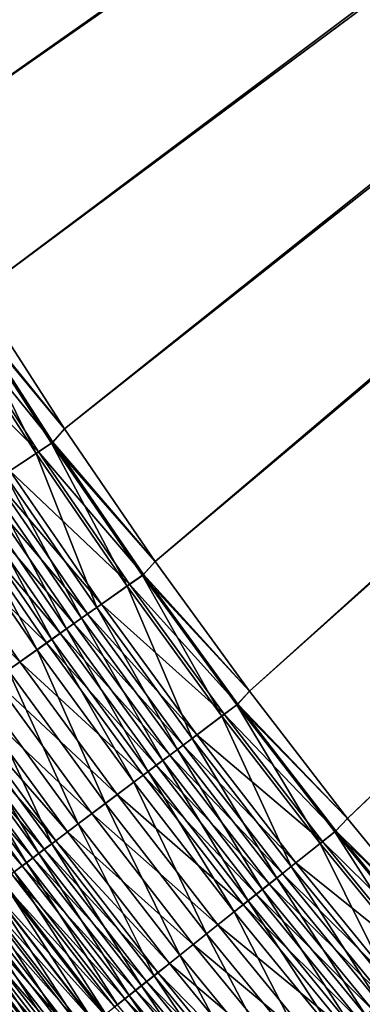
# Model space of a CAD drawing. Header units: metres. Extents: x 0 to 1400, y -1400 to 0.
# Tile 43 of 256: x 304 to 330, y -1002 to -927. Entities that reach past the tile are written whole.
import ezdxf

# ---------------------------------------------------------------- set-up
doc = ezdxf.new("R2010")
doc.units = ezdxf.units.M

msp = doc.modelspace()

# ---------------------------------------------------------------- linework, layer by layer
at = {"layer": 'None'}
for points in [[(294.382782, -937.807556, -503.477753), (288.369873, -927.177734, -503.477753), (623.399841, -706.274292, -503.477753)], [(300.698944, -948.263245, -503.477753), (294.382782, -937.807556, -503.477753), (623.399841, -706.274292, -503.477753)], [(623.399841, -706.274292, -503.477753), (307.313141, -958.535828, -503.477753), (300.698944, -948.263245, -503.477753)], [(314.217926, -968.616272, -503.477753), (307.313141, -958.535828, -503.477753), (623.399841, -706.274292, -503.477753)], [(321.405853, -978.495483, -503.477753), (314.217926, -968.616272, -503.477753), (623.399841, -706.274292, -503.477753)], [(623.399841, -706.274292, -503.477753), (328.869385, -988.164429, -503.477753), (321.405853, -978.495483, -503.477753)], [(336.601044, -997.614075, -503.477753), (328.869385, -988.164429, -503.477753), (623.399841, -706.274292, -503.477753)], [(288.369843, -927.177734, -500.477753), (294.382782, -937.807556, -500.477753), (626.394043, -706.461426, -500.477753)], [(294.382782, -937.807556, -500.477753), (300.699005, -948.263306, -500.477753), (626.394043, -706.461426, -500.477753)], [(626.394043, -706.461426, -500.477753), (300.699005, -948.263306, -500.477753), (307.313232, -958.535889, -500.477753)], [(307.313232, -958.535889, -500.477753), (314.218018, -968.616333, -500.477753), (626.394043, -706.461426, -500.477753)], [(314.218018, -968.616333, -500.477753), (321.405945, -978.495544, -500.477753), (626.394043, -706.461426, -500.477753)], [(626.394043, -706.461426, -500.477753), (321.405945, -978.495544, -500.477753), (328.869476, -988.16449, -500.477753)], [(328.869476, -988.16449, -500.477753), (336.601135, -997.614136, -500.477753), (626.394043, -706.461426, -500.477753)], [(300.698944, -948.263245, -503.477753), (307.313141, -958.535828, -503.477753), (299.715485, -949.366394, -503.450958)], [(307.313232, -958.535889, -500.477753), (300.699005, -948.263306, -500.477753), (299.802429, -949.293152, -500.453094)], [(298.505554, -950.12207, -503.370178), (299.715485, -949.366394, -503.450958), (305.149963, -960.403564, -503.370605)], [(298.687958, -949.989136, -500.378723), (306.421173, -959.541931, -500.453186), (299.802429, -949.293152, -500.453094)], [(299.715485, -949.366394, -503.450958), (306.335388, -959.615723, -503.45105), (305.149963, -960.403564, -503.370605)], [(299.715485, -949.366394, -503.450958), (307.313141, -958.535828, -503.477753), (306.335388, -959.615723, -503.45105)], [(306.421173, -959.541931, -500.453186), (307.313232, -958.535889, -500.477753), (299.802429, -949.293152, -500.453094)], [(296.466553, -951.376465, -500.081787), (305.329254, -960.267517, -500.379089), (298.687958, -949.989136, -500.378723)], [(305.149963, -960.403564, -503.370605), (302.78714, -961.973877, -503.049591), (298.505554, -950.12207, -503.370178)], [(298.687958, -949.989136, -500.378723), (305.329254, -960.267517, -500.379089), (306.421173, -959.541931, -500.453186)], [(296.466553, -951.376465, -500.081787), (303.152832, -961.713806, -500.083466), (305.329254, -960.267517, -500.379089)], [(307.313141, -958.535828, -503.477753), (314.217926, -968.616272, -503.477753), (306.335388, -959.615723, -503.45105)], [(314.218018, -968.616333, -500.477753), (307.313232, -958.535889, -500.477753), (306.421173, -959.541931, -500.453186)], [(305.329254, -960.267517, -500.379089), (313.328674, -969.60199, -500.453278), (306.421173, -959.541931, -500.453186)], [(313.328674, -969.60199, -500.453278), (314.218018, -968.616333, -500.477753), (306.421173, -959.541931, -500.453186)], [(303.152832, -961.713806, -500.083466), (312.259796, -970.35675, -500.379456), (305.329254, -960.267517, -500.379089)], [(305.149963, -960.403564, -503.370605), (306.335388, -959.615723, -503.45105), (312.083588, -970.495911, -503.371002)], [(305.329254, -960.267517, -500.379089), (312.259796, -970.35675, -500.379456), (313.328674, -969.60199, -500.453278)], [(306.335388, -959.615723, -503.45105), (313.243988, -969.676392, -503.451141), (312.083588, -970.495911, -503.371002)], [(306.335388, -959.615723, -503.45105), (314.217926, -968.616272, -503.477753), (313.243988, -969.676392, -503.451141)], [(309.77063, -972.129395, -503.051208), (302.78714, -961.973877, -503.049591), (305.149963, -960.403564, -503.370605)], [(312.083588, -970.495911, -503.371002), (309.77063, -972.129395, -503.051208), (305.149963, -960.403564, -503.370605)], [(302.07193, -962.432068, -499.862457), (310.129303, -971.861206, -500.08493), (303.152832, -961.713806, -500.083466)], [(303.152832, -961.713806, -500.083466), (310.129303, -971.861206, -500.08493), (312.259796, -970.35675, -500.379456)], [(300.998322, -963.145508, -499.593018), (309.071167, -972.608398, -499.864746), (302.07193, -962.432068, -499.862457)], [(308.621887, -972.940613, -502.812134), (301.613678, -962.753784, -502.809662), (302.78714, -961.973877, -503.049591)], [(302.07193, -962.432068, -499.862457), (309.071167, -972.608398, -499.864746), (310.129303, -971.861206, -500.08493)], [(309.77063, -972.129395, -503.051208), (308.621887, -972.940613, -502.812134), (302.78714, -961.973877, -503.049591)], [(299.933838, -963.852905, -499.275421), (308.020172, -973.350525, -499.596313), (300.998322, -963.145508, -499.593018)], [(307.480896, -973.74646, -502.520721), (300.448151, -963.528442, -502.51712), (301.613678, -962.753784, -502.809662)], [(300.998322, -963.145508, -499.593018), (308.020172, -973.350525, -499.596313), (309.071167, -972.608398, -499.864746)], [(308.621887, -972.940613, -502.812134), (307.480896, -973.74646, -502.520721), (301.613678, -962.753784, -502.809662)], [(306.978058, -974.086426, -499.279938), (299.933838, -963.852905, -499.275421), (298.88028, -964.55304, -498.909943)], [(306.349518, -974.54541, -502.177216), (299.292511, -964.296448, -502.172302), (300.448151, -963.528442, -502.51712)], [(308.020172, -973.350525, -499.596313), (299.933838, -963.852905, -499.275421), (306.978058, -974.086426, -499.279938)], [(307.480896, -973.74646, -502.520721), (306.349518, -974.54541, -502.177216), (300.448151, -963.528442, -502.51712)], [(296.812561, -965.927063, -498.03717), (305.946594, -974.814819, -498.915833), (298.88028, -964.55304, -498.909943)], [(305.229736, -975.336243, -501.781891), (298.148743, -965.056641, -501.775482), (299.292511, -964.296448, -502.172302)], [(298.88028, -964.55304, -498.909943), (305.946594, -974.814819, -498.915833), (306.978058, -974.086426, -499.279938)], [(306.349518, -974.54541, -502.177216), (305.229736, -975.336243, -501.781891), (299.292511, -964.296448, -502.172302)], [(305.229736, -975.336243, -501.781891), (303.031891, -976.888489, -500.837891), (298.148743, -965.056641, -501.775482)], [(294.806427, -967.260193, -496.980591), (303.922119, -976.244385, -498.046326), (296.812561, -965.927063, -498.03717)], [(296.812561, -965.927063, -498.03717), (303.922119, -976.244385, -498.046326), (305.946594, -974.814819, -498.915833)], [(294.806427, -967.260193, -496.980591), (301.957703, -977.631592, -496.993713), (303.922119, -976.244385, -498.046326)], [(314.217926, -968.616272, -503.477753), (321.405853, -978.495483, -503.477753), (313.243988, -969.676392, -503.451141)], [(321.405945, -978.495544, -500.477753), (314.218018, -968.616333, -500.477753), (313.328674, -969.60199, -500.453278)], [(312.083588, -970.495911, -503.371002), (313.243988, -969.676392, -503.451141), (319.299011, -980.389832, -503.371307)], [(312.259796, -970.35675, -500.379456), (320.517487, -979.46405, -500.453339), (313.328674, -969.60199, -500.453278)], [(313.243988, -969.676392, -503.451141), (320.433868, -979.539124, -503.451233), (319.299011, -980.389832, -503.371307)], [(313.243988, -969.676392, -503.451141), (321.405853, -978.495483, -503.477753), (320.433868, -979.539124, -503.451233)], [(320.517487, -979.46405, -500.453339), (321.405945, -978.495544, -500.477753), (313.328674, -969.60199, -500.453278)], [(317.036926, -982.08551, -503.052551), (309.77063, -972.129395, -503.051208), (312.083588, -970.495911, -503.371002)], [(310.129303, -971.861206, -500.08493), (319.472137, -980.247559, -500.379761), (312.259796, -970.35675, -500.379456)], [(319.299011, -980.389832, -503.371307), (317.036926, -982.08551, -503.052551), (312.083588, -970.495911, -503.371002)], [(312.259796, -970.35675, -500.379456), (319.472137, -980.247559, -500.379761), (320.517487, -979.46405, -500.453339)], [(315.913452, -982.927673, -502.81427), (308.621887, -972.940613, -502.812134), (309.77063, -972.129395, -503.051208)], [(309.071167, -972.608398, -499.864746), (317.388519, -981.809326, -500.086182), (310.129303, -971.861206, -500.08493)], [(317.036926, -982.08551, -503.052551), (315.913452, -982.927673, -502.81427), (309.77063, -972.129395, -503.051208)], [(310.129303, -971.861206, -500.08493), (317.388519, -981.809326, -500.086182), (319.472137, -980.247559, -500.379761)], [(314.797485, -983.76416, -502.523773), (307.480896, -973.74646, -502.520721), (308.621887, -972.940613, -502.812134)], [(308.020172, -973.350525, -499.596313), (316.353638, -982.584961, -499.866699), (309.071167, -972.608398, -499.864746)], [(315.913452, -982.927673, -502.81427), (314.797485, -983.76416, -502.523773), (308.621887, -972.940613, -502.812134)], [(309.071167, -972.608398, -499.864746), (316.353638, -982.584961, -499.866699), (317.388519, -981.809326, -500.086182)], [(313.690948, -984.593689, -502.181366), (306.349518, -974.54541, -502.177216), (307.480896, -973.74646, -502.520721)], [(315.325745, -983.355408, -499.599152), (308.020172, -973.350525, -499.596313), (306.978058, -974.086426, -499.279938)], [(314.797485, -983.76416, -502.523773), (313.690948, -984.593689, -502.181366), (307.480896, -973.74646, -502.520721)], [(316.353638, -982.584961, -499.866699), (308.020172, -973.350525, -499.596313), (315.325745, -983.355408, -499.599152)], [(305.946594, -974.814819, -498.915833), (314.306488, -984.119385, -499.283752), (306.978058, -974.086426, -499.279938)], [(306.978058, -974.086426, -499.279938), (314.306488, -984.119385, -499.283752), (315.325745, -983.355408, -499.599152)], [(303.922119, -976.244385, -498.046326), (313.297607, -984.87561, -498.920837), (305.946594, -974.814819, -498.915833)], [(312.595703, -985.414734, -501.787323), (305.229736, -975.336243, -501.781891), (306.349518, -974.54541, -502.177216)], [(305.946594, -974.814819, -498.915833), (313.297607, -984.87561, -498.920837), (314.306488, -984.119385, -499.283752)], [(313.690948, -984.593689, -502.181366), (312.595703, -985.414734, -501.787323), (306.349518, -974.54541, -502.177216)], [(310.445831, -987.026306, -500.846344), (303.031891, -976.888489, -500.837891), (305.229736, -975.336243, -501.781891)], [(312.595703, -985.414734, -501.787323), (310.445831, -987.026306, -500.846344), (305.229736, -975.336243, -501.781891)], [(301.957703, -977.631592, -496.993713), (311.317352, -986.359924, -498.054108), (303.922119, -976.244385, -498.046326)], [(303.922119, -976.244385, -498.046326), (311.317352, -986.359924, -498.054108), (313.297607, -984.87561, -498.920837)], [(308.359558, -988.590332, -499.707153), (300.899231, -978.394714, -499.695099), (303.031891, -976.888489, -500.837891)], [(310.445831, -987.026306, -500.846344), (308.359558, -988.590332, -499.707153), (303.031891, -976.888489, -500.837891)], [(309.39566, -987.800415, -497.004822), (301.957703, -977.631592, -496.993713), (300.063751, -978.969116, -495.764618)], [(311.317352, -986.359924, -498.054108), (301.957703, -977.631592, -496.993713), (309.39566, -987.800415, -497.004822)], [(306.34787, -990.09845, -498.376923), (298.843109, -979.846924, -498.360687), (300.899231, -978.394714, -499.695099)], [(299.146454, -979.616882, -495.085968), (307.542664, -989.189392, -495.779572), (300.063751, -978.969116, -495.764618)], [(300.063751, -978.969116, -495.764618), (307.542664, -989.189392, -495.779572), (309.39566, -987.800415, -497.004822)], [(308.359558, -988.590332, -499.707153), (306.34787, -990.09845, -498.376923), (300.899231, -978.394714, -499.695099)], [(321.405853, -978.495483, -503.477753), (328.869385, -988.164429, -503.477753), (320.433868, -979.539124, -503.451233)], [(328.869476, -988.16449, -500.477753), (321.405945, -978.495544, -500.477753), (320.517487, -979.46405, -500.453339)], [(298.250671, -980.249512, -494.365692), (306.645111, -989.862244, -495.103027), (299.146454, -979.616882, -495.085968)], [(299.146454, -979.616882, -495.085968), (306.645111, -989.862244, -495.103027), (307.542664, -989.189392, -495.779572)], [(319.299011, -980.389832, -503.371307), (320.433868, -979.539124, -503.451233), (326.788818, -990.075989, -503.371613)], [(319.472137, -980.247559, -500.379761), (327.980164, -989.118774, -500.4534), (320.517487, -979.46405, -500.453339)], [(320.433868, -979.539124, -503.451233), (327.897614, -989.194519, -503.451294), (326.788818, -990.075989, -503.371613)], [(320.433868, -979.539124, -503.451233), (328.869385, -988.164429, -503.477753), (327.897614, -989.194519, -503.451294)], [(327.980164, -989.118774, -500.4534), (328.869476, -988.16449, -500.477753), (320.517487, -979.46405, -500.453339)], [(297.377655, -980.866089, -493.604645), (305.768494, -990.519409, -494.384949), (298.250671, -980.249512, -494.365692)], [(305.373413, -990.828979, -497.642395), (297.847229, -980.550232, -497.623871), (298.843109, -979.846924, -498.360687)], [(298.250671, -980.249512, -494.365692), (305.768494, -990.519409, -494.384949), (306.645111, -989.862244, -495.103027)], [(306.34787, -990.09845, -498.376923), (305.373413, -990.828979, -497.642395), (298.843109, -979.846924, -498.360687)], [(324.578644, -991.832886, -503.05368), (317.036926, -982.08551, -503.052551), (319.299011, -980.389832, -503.371307)], [(317.388519, -981.809326, -500.086182), (326.958832, -989.930603, -500.380005), (319.472137, -980.247559, -500.379761)], [(326.788818, -990.075989, -503.371613), (324.578644, -991.832886, -503.05368), (319.299011, -980.389832, -503.371307)], [(319.472137, -980.247559, -500.379761), (326.958832, -989.930603, -500.380005), (327.980164, -989.118774, -500.4534)], [(304.914124, -991.159912, -493.626221), (297.377655, -980.866089, -493.604645), (296.528534, -981.465759, -492.803986)], [(304.421753, -991.54248, -496.862793), (296.874725, -981.237122, -496.841888), (297.847229, -980.550232, -497.623871)], [(304.421753, -991.54248, -496.862793), (303.494171, -992.237915, -496.039063), (296.874725, -981.237122, -496.841888)], [(305.768494, -990.519409, -494.384949), (297.377655, -980.866089, -493.604645), (304.914124, -991.159912, -493.626221)], [(305.373413, -990.828979, -497.642395), (304.421753, -991.54248, -496.862793), (297.847229, -980.550232, -497.623871)], [(295.704437, -982.047791, -491.964905), (304.083038, -991.782898, -492.827972), (296.528534, -981.465759, -492.803986)], [(296.528534, -981.465759, -492.803986), (304.083038, -991.782898, -492.827972), (304.914124, -991.159912, -493.626221)], [(316.353638, -982.584961, -499.866699), (324.923035, -991.548828, -500.087189), (317.388519, -981.809326, -500.086182)], [(317.388519, -981.809326, -500.086182), (324.923035, -991.548828, -500.087189), (326.958832, -989.930603, -500.380005)], [(295.704437, -982.047791, -491.964905), (303.276337, -992.387695, -491.991394), (304.083038, -991.782898, -492.827972)], [(323.911926, -992.352539, -499.868317), (316.353638, -982.584961, -499.866699), (315.325745, -983.355408, -499.599152)], [(323.480927, -992.705505, -502.81601), (315.913452, -982.927673, -502.81427), (317.036926, -982.08551, -503.052551)], [(324.923035, -991.548828, -500.087189), (316.353638, -982.584961, -499.866699), (323.911926, -992.352539, -499.868317)], [(324.578644, -991.832886, -503.05368), (323.480927, -992.705505, -502.81601), (317.036926, -982.08551, -503.052551)], [(314.306488, -984.119385, -499.283752), (322.907562, -993.150879, -499.601471), (315.325745, -983.355408, -499.599152)], [(322.390564, -993.572266, -502.526306), (314.797485, -983.76416, -502.523773), (315.913452, -982.927673, -502.81427)], [(315.325745, -983.355408, -499.599152), (322.907562, -993.150879, -499.601471), (323.911926, -992.352539, -499.868317)], [(323.480927, -992.705505, -502.81601), (322.390564, -993.572266, -502.526306), (315.913452, -982.927673, -502.81427)], [(313.297607, -984.87561, -498.920837), (321.911652, -993.942505, -499.286926), (314.306488, -984.119385, -499.283752)], [(321.309357, -994.431824, -502.184784), (313.690948, -984.593689, -502.181366), (314.797485, -983.76416, -502.523773)], [(314.306488, -984.119385, -499.283752), (321.911652, -993.942505, -499.286926), (322.907562, -993.150879, -499.601471)], [(322.390564, -993.572266, -502.526306), (321.309357, -994.431824, -502.184784), (314.797485, -983.76416, -502.523773)], [(311.317352, -986.359924, -498.054108), (320.925873, -994.726074, -498.924927), (313.297607, -984.87561, -498.920837)], [(320.239136, -995.282593, -501.791779), (312.595703, -985.414734, -501.787323), (313.690948, -984.593689, -502.181366)], [(313.297607, -984.87561, -498.920837), (320.925873, -994.726074, -498.924927), (321.911652, -993.942505, -499.286926)], [(321.309357, -994.431824, -502.184784), (320.239136, -995.282593, -501.791779), (313.690948, -984.593689, -502.181366)], [(318.138336, -996.952637, -500.853241), (310.445831, -987.026306, -500.846344), (312.595703, -985.414734, -501.787323)], [(320.239136, -995.282593, -501.791779), (318.138336, -996.952637, -500.853241), (312.595703, -985.414734, -501.787323)], [(318.990814, -996.264282, -498.060455), (311.317352, -986.359924, -498.054108), (309.39566, -987.800415, -497.004822)], [(320.925873, -994.726074, -498.924927), (311.317352, -986.359924, -498.054108), (318.990814, -996.264282, -498.060455)], [(316.099487, -998.573486, -499.71698), (308.359558, -988.590332, -499.707153), (310.445831, -987.026306, -500.846344)], [(318.138336, -996.952637, -500.853241), (316.099487, -998.573486, -499.71698), (310.445831, -987.026306, -500.846344)], [(307.542664, -989.189392, -495.779572), (317.112823, -997.757141, -497.013885), (309.39566, -987.800415, -497.004822)], [(309.39566, -987.800415, -497.004822), (317.112823, -997.757141, -497.013885), (318.990814, -996.264282, -498.060455)], [(314.133331, -1000.136658, -498.390137), (306.34787, -990.09845, -498.376923), (308.359558, -988.590332, -499.707153)], [(316.099487, -998.573486, -499.71698), (314.133331, -1000.136658, -498.390137), (308.359558, -988.590332, -499.707153)], [(328.869385, -988.164429, -503.477753), (336.601044, -997.614075, -503.477753), (327.897614, -989.194519, -503.451294)], [(336.601135, -997.614136, -500.477753), (328.869476, -988.16449, -500.477753), (327.980164, -989.118774, -500.4534)], [(306.645111, -989.862244, -495.103027), (315.301788, -999.196838, -495.791748), (307.542664, -989.189392, -495.779572)], [(307.542664, -989.189392, -495.779572), (315.301788, -999.196838, -495.791748), (317.112823, -997.757141, -497.013885)], [(326.788818, -990.075989, -503.371613), (327.897614, -989.194519, -503.451294), (334.545532, -999.545044, -503.371826)], [(326.958832, -989.930603, -500.380005), (335.70932, -998.556885, -500.453461), (327.980164, -989.118774, -500.4534)], [(327.897614, -989.194519, -503.451294), (335.627747, -998.633362, -503.451355), (334.545532, -999.545044, -503.371826)], [(327.897614, -989.194519, -503.451294), (336.601044, -997.614075, -503.477753), (335.627747, -998.633362, -503.451355)], [(335.70932, -998.556885, -500.453461), (336.601135, -997.614136, -500.477753), (327.980164, -989.118774, -500.4534)], [(313.180878, -1000.893921, -497.65744), (305.373413, -990.828979, -497.642395), (306.34787, -990.09845, -498.376923)], [(305.768494, -990.519409, -494.384949), (314.424469, -999.894287, -495.116913), (306.645111, -989.862244, -495.103027)], [(314.133331, -1000.136658, -498.390137), (313.180878, -1000.893921, -497.65744), (306.34787, -990.09845, -498.376923)], [(306.645111, -989.862244, -495.103027), (314.424469, -999.894287, -495.116913), (315.301788, -999.196838, -495.791748)], [(332.388336, -1001.362305, -503.054565), (324.578644, -991.832886, -503.05368), (326.788818, -990.075989, -503.371613)], [(324.923035, -991.548828, -500.087189), (334.712463, -999.396606, -500.380219), (326.958832, -989.930603, -500.380005)], [(334.545532, -999.545044, -503.371826), (332.388336, -1001.362305, -503.054565), (326.788818, -990.075989, -503.371613)], [(326.958832, -989.930603, -500.380005), (334.712463, -999.396606, -500.380219), (335.70932, -998.556885, -500.453461)], [(312.25058, -1001.633545, -496.879791), (304.421753, -991.54248, -496.862793), (305.373413, -990.828979, -497.642395)], [(313.567596, -1000.5755, -494.400604), (305.768494, -990.519409, -494.384949), (304.914124, -991.159912, -493.626221)], [(313.180878, -1000.893921, -497.65744), (312.25058, -1001.633545, -496.879791), (305.373413, -990.828979, -497.642395)], [(314.424469, -999.894287, -495.116913), (305.768494, -990.519409, -494.384949), (313.567596, -1000.5755, -494.400604)], [(311.343811, -1002.354492, -496.058105), (303.494171, -992.237915, -496.039063), (304.421753, -991.54248, -496.862793)], [(304.083038, -991.782898, -492.827972), (312.732361, -1001.239563, -493.643768), (304.914124, -991.159912, -493.626221)], [(312.25058, -1001.633545, -496.879791), (311.343811, -1002.354492, -496.058105), (304.421753, -991.54248, -496.862793)], [(304.914124, -991.159912, -493.626221), (312.732361, -1001.239563, -493.643768), (313.567596, -1000.5755, -494.400604)], [(332.725464, -1001.070374, -500.088013), (324.923035, -991.548828, -500.087189), (323.911926, -992.352539, -499.868317)], [(334.712463, -999.396606, -500.380219), (324.923035, -991.548828, -500.087189), (332.725464, -1001.070374, -500.088013)], [(302.495117, -992.973389, -491.117615), (311.131073, -1002.512634, -492.012939), (303.276337, -992.387695, -491.991394)], [(310.46167, -1003.055908, -495.193604), (302.591888, -992.914368, -495.172424), (303.494171, -992.237915, -496.039063)], [(303.276337, -992.387695, -491.991394), (311.91983, -1001.885559, -492.847504), (304.083038, -991.782898, -492.827972)], [(303.276337, -992.387695, -491.991394), (311.131073, -1002.512634, -492.012939), (311.91983, -1001.885559, -492.847504)], [(311.343811, -1002.354492, -496.058105), (310.46167, -1003.055908, -495.193604), (303.494171, -992.237915, -496.039063)], [(304.083038, -991.782898, -492.827972), (311.91983, -1001.885559, -492.847504), (312.732361, -1001.239563, -493.643768)], [(322.907562, -993.150879, -499.601471), (331.738586, -1001.901672, -499.869568), (323.911926, -992.352539, -499.868317)], [(331.316895, -1002.264832, -502.817383), (323.480927, -992.705505, -502.81601), (324.578644, -991.832886, -503.05368)], [(323.911926, -992.352539, -499.868317), (331.738586, -1001.901672, -499.869568), (332.725464, -1001.070374, -500.088013)], [(332.388336, -1001.362305, -503.054565), (331.316895, -1002.264832, -502.817383), (324.578644, -991.832886, -503.05368)], [(309.605377, -1003.736755, -494.287567), (301.716125, -993.570984, -494.26416), (302.591888, -992.914368, -495.172424)], [(301.740417, -993.539246, -490.207855), (310.367126, -1003.120056, -491.141266), (302.495117, -992.973389, -491.117615)], [(302.495117, -992.973389, -491.117615), (310.367126, -1003.120056, -491.141266), (311.131073, -1002.512634, -492.012939)], [(310.46167, -1003.055908, -495.193604), (309.605377, -1003.736755, -494.287567), (302.591888, -992.914368, -495.172424)], [(321.911652, -993.942505, -499.286926), (330.75827, -1002.727417, -499.603271), (322.907562, -993.150879, -499.601471)], [(330.252625, -1003.161438, -502.528259), (322.390564, -993.572266, -502.526306), (323.480927, -992.705505, -502.81601)], [(322.907562, -993.150879, -499.601471), (330.75827, -1002.727417, -499.603271), (331.738586, -1001.901672, -499.869568)], [(331.316895, -1002.264832, -502.817383), (330.252625, -1003.161438, -502.528259), (323.480927, -992.705505, -502.81601)], [(308.776001, -1004.39624, -493.341217), (300.86795, -994.20697, -493.315521), (301.716125, -993.570984, -494.26416)], [(301.013336, -994.084412, -489.263245), (309.629059, -1003.706909, -490.233673), (301.740417, -993.539246, -490.207855)], [(309.605377, -1003.736755, -494.287567), (308.776001, -1004.39624, -493.341217), (301.716125, -993.570984, -494.26416)], [(301.740417, -993.539246, -490.207855), (309.629059, -1003.706909, -490.233673), (310.367126, -1003.120056, -491.141266)], [(320.925873, -994.726074, -498.924927), (329.786194, -1003.546326, -499.289368), (321.911652, -993.942505, -499.286926)], [(329.197266, -1004.050476, -502.187439), (321.309357, -994.431824, -502.184784), (322.390564, -993.572266, -502.526306)], [(321.911652, -993.942505, -499.286926), (329.786194, -1003.546326, -499.289368), (330.75827, -1002.727417, -499.603271)], [(330.252625, -1003.161438, -502.528259), (329.197266, -1004.050476, -502.187439), (322.390564, -993.572266, -502.526306)], [(299.646271, -995.109436, -487.274231), (308.234711, -1004.815674, -488.315277), (300.314911, -994.608032, -488.284973)], [(307.974701, -1005.033447, -492.355835), (300.048615, -994.821289, -492.32782), (300.86795, -994.20697, -493.315521)], [(300.314911, -994.608032, -488.284973), (308.917908, -1004.2724, -489.29126), (301.013336, -994.084412, -489.263245)], [(300.314911, -994.608032, -488.284973), (308.234711, -1004.815674, -488.315277), (308.917908, -1004.2724, -489.29126)], [(308.776001, -1004.39624, -493.341217), (307.974701, -1005.033447, -492.355835), (300.86795, -994.20697, -493.315521)], [(301.013336, -994.084412, -489.263245), (308.917908, -1004.2724, -489.29126), (309.629059, -1003.706909, -490.233673)], [(328.823944, -1004.356873, -498.928101), (320.925873, -994.726074, -498.924927), (318.990814, -996.264282, -498.060455)], [(328.152618, -1004.930481, -501.795227), (320.239136, -995.282593, -501.791779), (321.309357, -994.431824, -502.184784)], [(329.786194, -1003.546326, -499.289368), (320.925873, -994.726074, -498.924927), (328.823944, -1004.356873, -498.928101)], [(329.197266, -1004.050476, -502.187439), (328.152618, -1004.930481, -501.795227), (321.309357, -994.431824, -502.184784)], [(306.460876, -1006.237305, -490.273102), (298.501038, -995.981812, -490.240204), (299.259247, -995.413208, -491.302277)], [(307.580536, -1005.335938, -487.306854), (299.646271, -995.109436, -487.274231), (299.008453, -995.587708, -486.232269)], [(307.202606, -1005.6474, -491.332703), (299.259247, -995.413208, -491.302277), (300.048615, -994.821289, -492.32782)], [(307.202606, -1005.6474, -491.332703), (306.460876, -1006.237305, -490.273102), (299.259247, -995.413208, -491.302277)], [(308.234711, -1004.815674, -488.315277), (299.646271, -995.109436, -487.274231), (307.580536, -1005.335938, -487.306854)], [(307.974701, -1005.033447, -492.355835), (307.202606, -1005.6474, -491.332703), (300.048615, -994.821289, -492.32782)], [(326.101929, -1006.658081, -500.858551), (318.138336, -996.952637, -500.853241), (320.239136, -995.282593, -501.791779)], [(328.152618, -1004.930481, -501.795227), (326.101929, -1006.658081, -500.858551), (320.239136, -995.282593, -501.791779)], [(305.750641, -1006.802124, -489.178253), (297.775116, -996.526184, -489.142853), (298.501038, -995.981812, -490.240204)], [(297.828552, -996.472595, -484.062073), (306.363068, -1006.304199, -485.198273), (298.402252, -996.042297, -485.160919)], [(298.402252, -996.042297, -485.160919), (306.95636, -1005.832336, -486.267242), (299.008453, -995.587708, -486.232269)], [(298.402252, -996.042297, -485.160919), (306.363068, -1006.304199, -485.198273), (306.95636, -1005.832336, -486.267242)], [(306.460876, -1006.237305, -490.273102), (305.750641, -1006.802124, -489.178253), (298.501038, -995.981812, -490.240204)], [(299.008453, -995.587708, -486.232269), (306.95636, -1005.832336, -486.267242), (307.580536, -1005.335938, -487.306854)], [(296.781952, -997.257629, -481.78952), (305.272278, -1007.171814, -482.979828), (297.288177, -996.877869, -482.937653)], [(305.072998, -1007.341064, -488.049591), (297.082611, -997.045471, -488.011627), (297.775116, -996.526184, -489.142853)], [(297.288177, -996.877869, -482.937653), (305.801422, -1006.750916, -484.101837), (297.828552, -996.472595, -484.062073)], [(297.288177, -996.877869, -482.937653), (305.272278, -1007.171814, -482.979828), (305.801422, -1006.750916, -484.101837)], [(305.750641, -1006.802124, -489.178253), (305.072998, -1007.341064, -488.049591), (297.775116, -996.526184, -489.142853)], [(297.828552, -996.472595, -484.062073), (305.801422, -1006.750916, -484.101837), (306.363068, -1006.304199, -485.198273)], [(324.111603, -1008.334839, -499.724548), (316.099487, -998.573486, -499.71698), (318.138336, -996.952637, -500.853241)], [(317.112823, -997.757141, -497.013885), (326.935059, -1005.948059, -498.065369), (318.990814, -996.264282, -498.060455)], [(326.101929, -1006.658081, -500.858551), (324.111603, -1008.334839, -499.724548), (318.138336, -996.952637, -500.853241)], [(318.990814, -996.264282, -498.060455), (326.935059, -1005.948059, -498.065369), (328.823944, -1004.356873, -498.928101)], [(296.310669, -997.611145, -480.619629), (295.875183, -997.937866, -479.429871), (304.314636, -1007.933716, -480.666595)], [(296.781952, -997.257629, -481.78952), (296.310669, -997.611145, -480.619629), (304.776398, -1007.566284, -481.834106)], [(296.310669, -997.611145, -480.619629), (304.314636, -1007.933716, -480.666595), (304.776398, -1007.566284, -481.834106)], [(304.428864, -1007.853455, -486.889038), (296.4245, -997.539063, -486.848511), (297.082611, -997.045471, -488.011627)], [(304.428864, -1007.853455, -486.889038), (303.819122, -1008.33844, -485.698669), (296.4245, -997.539063, -486.848511)], [(296.781952, -997.257629, -481.78952), (304.776398, -1007.566284, -481.834106), (305.272278, -1007.171814, -482.979828)], [(305.072998, -1007.341064, -488.049591), (304.428864, -1007.853455, -486.889038), (297.082611, -997.045471, -488.011627)], [(315.301788, -999.196838, -495.791748), (325.101776, -1007.492432, -497.020874), (317.112823, -997.757141, -497.013885)], [(317.112823, -997.757141, -497.013885), (325.101776, -1007.492432, -497.020874), (326.935059, -1005.948059, -498.065369)], [(295.875183, -997.937866, -479.429871), (303.887787, -1008.273376, -479.479218), (304.314636, -1007.933716, -480.666595)], [(322.192108, -1009.952026, -498.400299), (314.133331, -1000.136658, -498.390137), (316.099487, -998.573486, -499.71698)], [(314.424469, -999.894287, -495.116913), (323.33371, -1008.981934, -495.801117), (315.301788, -999.196838, -495.791748)], [(315.301788, -999.196838, -495.791748), (323.33371, -1008.981934, -495.801117), (325.101776, -1007.492432, -497.020874)], [(324.111603, -1008.334839, -499.724548), (322.192108, -1009.952026, -498.400299), (316.099487, -998.573486, -499.71698)], [(322.477142, -1009.703552, -495.127594), (314.424469, -999.894287, -495.116913), (313.567596, -1000.5755, -494.400604)], [(323.33371, -1008.981934, -495.801117), (314.424469, -999.894287, -495.116913), (322.477142, -1009.703552, -495.127594)], [(312.732361, -1001.239563, -493.643768), (321.640472, -1010.408447, -494.412689), (313.567596, -1000.5755, -494.400604)], [(321.262146, -1010.735535, -497.669037), (313.180878, -1000.893921, -497.65744), (314.133331, -1000.136658, -498.390137)], [(313.567596, -1000.5755, -494.400604), (321.640472, -1010.408447, -494.412689), (322.477142, -1009.703552, -495.127594)], [(322.192108, -1009.952026, -498.400299), (321.262146, -1010.735535, -497.669037), (314.133331, -1000.136658, -498.390137)], [(311.91983, -1001.885559, -492.847504), (320.82489, -1011.095581, -493.657288), (312.732361, -1001.239563, -493.643768)], [(320.353821, -1011.500854, -496.892883), (312.25058, -1001.633545, -496.879791), (313.180878, -1000.893921, -497.65744)], [(312.732361, -1001.239563, -493.643768), (320.82489, -1011.095581, -493.657288), (321.640472, -1010.408447, -494.412689)], [(321.262146, -1010.735535, -497.669037), (320.353821, -1011.500854, -496.892883), (313.180878, -1000.893921, -497.65744)], [(311.131073, -1002.512634, -492.012939), (320.031433, -1011.764099, -492.862488), (311.91983, -1001.885559, -492.847504)], [(319.468353, -1012.246887, -496.072754), (311.343811, -1002.354492, -496.058105), (312.25058, -1001.633545, -496.879791)], [(311.91983, -1001.885559, -492.847504), (320.031433, -1011.764099, -492.862488), (320.82489, -1011.095581, -493.657288)], [(320.353821, -1011.500854, -496.892883), (319.468353, -1012.246887, -496.072754), (312.25058, -1001.633545, -496.879791)]]:
    msp.add_3dface(points, dxfattribs=at)
at = {"layer": 'None0'}
for points in [[(816.776855, -1069.074585, -541.977783), (444.878021, -704.354675, -541.977783), (229.878082, -482.175842, -541.977783)], [(816.776855, -1069.074585, -541.977783), (229.878082, -482.175842, -541.977783), (816.776855, -1069.074585, -521.977783)], [(229.878082, -482.175842, -541.977783), (229.878082, -482.175842, -521.977783), (816.776855, -1069.074585, -521.977783)], [(229.878082, -482.175842, -521.977783), (444.878021, -704.354675, -521.977783), (816.776855, -1069.074585, -521.977783)], [(439.14267, -712.545654, -541.977783), (802.634766, -1083.216797, -541.977783), (215.735947, -496.317963, -541.977783)], [(215.735947, -496.317963, -521.977783), (215.735947, -496.317963, -541.977783), (802.634766, -1083.216797, -521.977783)], [(215.735947, -496.317963, -541.977783), (802.634766, -1083.216797, -541.977783), (802.634766, -1083.216797, -521.977783)], [(215.735947, -496.317963, -521.977783), (802.634766, -1083.216797, -521.977783), (439.14267, -712.545654, -521.977783)]]:
    msp.add_3dface(points, dxfattribs=at)

doc.saveas('drawing.dxf')
